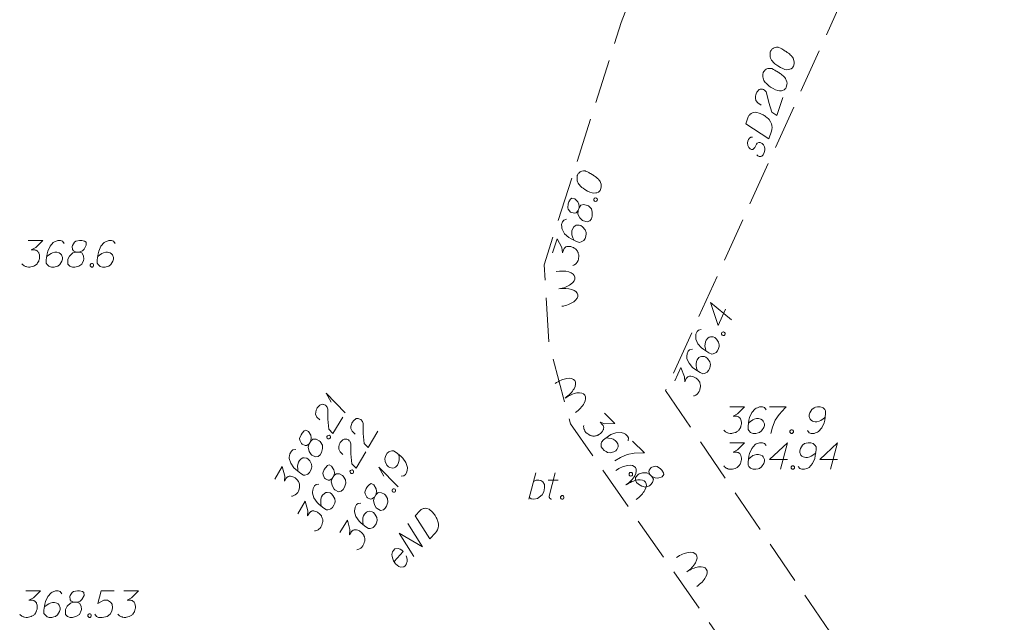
# Model space of a CAD drawing. Header units: metres. Extents: x 5555129 to 5556676, y 5635595 to 5636517.
# Tile 204 of 255: x 5556415 to 5556443, y 5636039 to 5636056. Entities that reach past the tile are written whole.
import ezdxf

# ---------------------------------------------------------------- set-up
doc = ezdxf.new("R2010")
doc.units = ezdxf.units.M
doc.header["$MEASUREMENT"] = 0
doc.linetypes.add('L_0_05', pattern=[1.75, 1.25, -0.5])
doc.layers.add('#digitalizacja', color=7, linetype='Continuous', lineweight=18)
doc.layers.add('#skartowane', color=7, linetype='Continuous', lineweight=18)

# ---------------------------------------------------------------- blocks, each defined once
blk = doc.blocks.new('*U1815')
at = {"layer": '#skartowane', "color": 7, "linetype": 'ByBlock', "lineweight": 18}
blk.add_line((5555314.919, 5636284.219), (5555315.114, 5636284.969), dxfattribs=at)
at = {"layer": '#skartowane', "color": 7, "linetype": 'ByBlock', "lineweight": 18, "flags": 128}
blk.add_lwpolyline([(5555315.049, 5636284.721), (5555315.12, 5636284.756), (5555315.196, 5636284.762), (5555315.255, 5636284.75), (5555315.309, 5636284.715), (5555315.356, 5636284.638), (5555315.362, 5636284.538), (5555315.338, 5636284.431), (5555315.291, 5636284.343), (5555315.161, 5636284.236), (5555315.061, 5636284.219), (5555314.984, 5636284.23), (5555314.931, 5636284.266)], dxfattribs=at)
blk = doc.blocks.new('*U1816')
at = {"layer": '#skartowane', "color": 7, "linetype": 'ByBlock', "lineweight": 18}
for p, q in [((5555315.492, 5636284.301), (5555315.657, 5636284.969)), ((5555315.462, 5636284.762), (5555315.746, 5636284.762))]:
    blk.add_line(p, q, dxfattribs=at)
at = {"layer": '#skartowane', "color": 7, "linetype": 'ByBlock', "lineweight": 18, "flags": 128}
blk.add_lwpolyline([(5555315.556, 5636284.218), (5555315.549, 5636284.22), (5555315.541, 5636284.223), (5555315.534, 5636284.226), (5555315.527, 5636284.23), (5555315.52, 5636284.235), (5555315.514, 5636284.24), (5555315.509, 5636284.247), (5555315.504, 5636284.253), (5555315.5, 5636284.26), (5555315.497, 5636284.268), (5555315.494, 5636284.275), (5555315.493, 5636284.283), (5555315.492, 5636284.291), (5555315.492, 5636284.299), (5555315.493, 5636284.307)], dxfattribs=at)
blk = doc.blocks.new('*U1888')
at = {"layer": '#skartowane', "color": 7, "linetype": 'ByBlock', "lineweight": 18}
for q in [(5555309.722, 5636286.659), (5555309.323, 5636286.959)]:
    blk.add_line((5555309.181, 5636287.216), q, dxfattribs=at)
blk = doc.blocks.new('*U1889')
at = {"layer": '#skartowane', "color": 7, "linetype": 'ByBlock', "lineweight": 18}
for q in [(5555311.219, 5636284.568), (5555310.82, 5636284.868)]:
    blk.add_line((5555310.678, 5636285.125), q, dxfattribs=at)

msp = doc.modelspace()

# ---------------------------------------------------------------- linework, layer by layer
at = {"layer": '#digitalizacja', "color": 36, "linetype": 'Continuous', "lineweight": 18, "true_color": 0x7d3300, "flags": 128}
for points in [[(5556436.32, 5636055.192), (5556436.316, 5636055.181), (5556436.311, 5636055.145), (5556436.309, 5636055.121), (5556436.309, 5636055.102), (5556436.31, 5636055.07), (5556436.316, 5636055.031), (5556436.323, 5636054.998), (5556436.336, 5636054.962), (5556436.353, 5636054.938), (5556436.375, 5636054.912), (5556436.397, 5636054.885), (5556436.425, 5636054.857), (5556436.444, 5636054.838), (5556436.474, 5636054.816), (5556436.524, 5636054.78), (5556436.602, 5636054.735), (5556436.666, 5636054.701), (5556436.727, 5636054.68), (5556436.774, 5636054.671), (5556436.832, 5636054.676), (5556436.865, 5636054.684), (5556436.908, 5636054.7), (5556436.942, 5636054.726), (5556436.953, 5636054.741), (5556436.97, 5636054.773), (5556436.98, 5636054.801), (5556436.989, 5636054.847), (5556436.991, 5636054.89), (5556436.984, 5636054.924), (5556436.969, 5636054.973), (5556436.958, 5636054.995), (5556436.943, 5636055.025), (5556436.927, 5636055.049), (5556436.913, 5636055.066), (5556436.889, 5636055.087), (5556436.88, 5636055.096), (5556436.856, 5636055.117), (5556436.826, 5636055.139), (5556436.796, 5636055.162), (5556436.776, 5636055.175), (5556436.761, 5636055.186), (5556436.74, 5636055.199), (5556436.694, 5636055.228), (5556436.668, 5636055.243), (5556436.642, 5636055.258), (5556436.604, 5636055.277), (5556436.556, 5636055.299), (5556436.539, 5636055.305), (5556436.515, 5636055.307), (5556436.491, 5636055.309), (5556436.451, 5636055.303), (5556436.423, 5636055.294), (5556436.401, 5636055.283), (5556436.377, 5636055.266), (5556436.358, 5636055.248), (5556436.346, 5636055.233), (5556436.335, 5636055.218), (5556436.32, 5636055.192)], [(5556436.118, 5636054.593), (5556436.114, 5636054.582), (5556436.108, 5636054.547), (5556436.106, 5636054.522), (5556436.106, 5636054.504), (5556436.108, 5636054.472), (5556436.114, 5636054.433), (5556436.121, 5636054.399), (5556436.134, 5636054.364), (5556436.151, 5636054.339), (5556436.173, 5636054.313), (5556436.195, 5636054.287), (5556436.223, 5636054.259), (5556436.242, 5636054.24), (5556436.271, 5636054.217), (5556436.322, 5636054.182), (5556436.4, 5636054.136), (5556436.463, 5636054.103), (5556436.525, 5636054.082), (5556436.572, 5636054.072), (5556436.629, 5636054.078), (5556436.663, 5636054.085), (5556436.706, 5636054.102), (5556436.74, 5636054.128), (5556436.751, 5636054.143), (5556436.768, 5636054.174), (5556436.777, 5636054.202), (5556436.787, 5636054.249), (5556436.789, 5636054.292), (5556436.782, 5636054.325), (5556436.767, 5636054.374), (5556436.756, 5636054.397), (5556436.741, 5636054.426), (5556436.724, 5636054.451), (5556436.711, 5636054.468), (5556436.687, 5636054.488), (5556436.678, 5636054.498), (5556436.654, 5636054.518), (5556436.624, 5636054.541), (5556436.594, 5636054.563), (5556436.574, 5636054.577), (5556436.559, 5636054.588), (5556436.538, 5636054.601), (5556436.492, 5636054.629), (5556436.466, 5636054.644), (5556436.439, 5636054.659), (5556436.402, 5636054.678), (5556436.354, 5636054.701), (5556436.337, 5636054.706), (5556436.313, 5636054.708), (5556436.288, 5636054.71), (5556436.249, 5636054.705), (5556436.221, 5636054.696), (5556436.199, 5636054.684), (5556436.174, 5636054.668), (5556436.156, 5636054.649), (5556436.144, 5636054.634), (5556436.133, 5636054.619), (5556436.118, 5636054.593)], [(5556436.056, 5636053.673), (5556435.96, 5636053.737), (5556435.908, 5636053.804), (5556435.897, 5636053.864), (5556435.897, 5636053.92), (5556435.904, 5636053.961), (5556435.914, 5636053.989), (5556435.937, 5636054.038), (5556435.959, 5636054.067), (5556435.97, 5636054.082), (5556435.998, 5636054.11), (5556436.026, 5636054.119), (5556436.053, 5636054.123), (5556436.071, 5636054.123), (5556436.096, 5636054.121), (5556436.124, 5636054.111), (5556436.15, 5636054.096), (5556436.165, 5636054.085), (5556436.183, 5636054.066), (5556436.2, 5636054.042), (5556436.211, 5636054.02), (5556436.273, 5636053.743), (5556436.362, 5636053.47), (5556436.5, 5636053.38), (5556436.672, 5636053.889)], [(5556435.628, 5636053.144), (5556435.693, 5636053.335), (5556435.712, 5636053.372), (5556435.723, 5636053.387), (5556435.743, 5636053.411), (5556435.76, 5636053.424), (5556435.777, 5636053.437), (5556435.815, 5636053.455), (5556435.843, 5636053.465), (5556435.908, 5636053.474), (5556436.031, 5636053.432), (5556436.085, 5636053.408), (5556436.111, 5636053.393), (5556436.137, 5636053.378), (5556436.163, 5636053.363), (5556436.188, 5636053.342), (5556436.217, 5636053.319), (5556436.26, 5636053.28), (5556436.279, 5636053.261), (5556436.325, 5636053.196), (5556436.346, 5636053.145), (5556436.358, 5636053.091), (5556436.364, 5636053.033), (5556436.36, 5636052.985), (5556436.348, 5636052.932), (5556436.275, 5636052.714), (5556435.628, 5636053.144)], [(5556435.812, 5636052.765), (5556435.767, 5636052.761), (5556435.726, 5636052.731), (5556435.703, 5636052.702), (5556435.681, 5636052.653), (5556435.671, 5636052.606), (5556435.682, 5636052.528), (5556435.712, 5636052.468), (5556435.745, 5636052.438), (5556435.788, 5636052.417), (5556435.82, 5636052.419), (5556435.844, 5636052.436), (5556435.853, 5636052.445), (5556435.876, 5636052.475), (5556435.895, 5636052.512), (5556435.925, 5636052.564), (5556435.948, 5636052.594), (5556435.991, 5636052.611), (5556436.033, 5636052.609), (5556436.082, 5636052.586), (5556436.119, 5636052.549), (5556436.154, 5636052.487), (5556436.163, 5636052.44), (5556436.16, 5636052.392), (5556436.146, 5636052.334), (5556436.118, 5636052.268), (5556436.08, 5636052.231), (5556436.045, 5636052.218), (5556436.002, 5636052.22), (5556435.963, 5636052.234), (5556435.935, 5636052.262)], [(5556435.172, 5636045.138), (5556435.586, 5636045.138), (5556435.391, 5636044.937), (5556435.261, 5636044.872), (5556435.367, 5636044.872), (5556435.391, 5636044.866), (5556435.403, 5636044.86), (5556435.414, 5636044.854), (5556435.426, 5636044.848), (5556435.45, 5636044.831), (5556435.462, 5636044.813), (5556435.474, 5636044.795), (5556435.479, 5636044.778), (5556435.491, 5636044.736), (5556435.497, 5636044.701), (5556435.497, 5636044.683), (5556435.497, 5636044.659), (5556435.491, 5636044.624), (5556435.485, 5636044.6), (5556435.479, 5636044.577), (5556435.474, 5636044.559), (5556435.468, 5636044.547), (5556435.462, 5636044.535), (5556435.456, 5636044.524), (5556435.444, 5636044.506), (5556435.426, 5636044.482), (5556435.409, 5636044.465), (5556435.397, 5636044.453), (5556435.379, 5636044.441), (5556435.361, 5636044.429), (5556435.338, 5636044.417), (5556435.326, 5636044.411), (5556435.285, 5636044.4), (5556435.249, 5636044.394), (5556435.225, 5636044.388), (5556435.184, 5636044.388), (5556435.137, 5636044.394), (5556435.119, 5636044.4), (5556435.102, 5636044.406), (5556435.084, 5636044.411), (5556435.066, 5636044.423), (5556435.048, 5636044.435), (5556435.019, 5636044.459), (5556435.001, 5636044.482)], [(5556436.194, 5636045.055), (5556436.147, 5636045.12), (5556436.094, 5636045.138), (5556436.011, 5636045.138), (5556435.952, 5636045.114), (5556435.916, 5636045.102), (5556435.887, 5636045.085), (5556435.792, 5636044.978), (5556435.727, 5636044.837), (5556435.71, 5636044.76), (5556435.686, 5636044.589), (5556435.686, 5636044.5), (5556435.71, 5636044.465), (5556435.757, 5636044.417), (5556435.775, 5636044.406), (5556435.834, 5636044.388), (5556435.91, 5636044.388), (5556435.97, 5636044.4), (5556436.011, 5636044.411), (5556436.07, 5636044.459), (5556436.129, 5636044.553), (5556436.147, 5636044.612), (5556436.147, 5636044.659), (5556436.117, 5636044.736), (5556436.094, 5636044.766), (5556436.052, 5636044.789), (5556435.981, 5636044.807), (5556435.928, 5636044.807), (5556435.863, 5636044.789), (5556435.822, 5636044.772), (5556435.751, 5636044.724), (5556435.716, 5636044.695), (5556435.698, 5636044.677)], [(5556436.294, 5636045.138), (5556436.767, 5636045.138), (5556436.737, 5636045.108), (5556436.566, 5636044.925), (5556436.448, 5636044.76), (5556436.377, 5636044.565), (5556436.33, 5636044.388)], [(5556437.369, 5636044.47), (5556437.416, 5636044.406), (5556437.469, 5636044.388), (5556437.552, 5636044.388), (5556437.611, 5636044.411), (5556437.647, 5636044.423), (5556437.676, 5636044.441), (5556437.77, 5636044.547), (5556437.835, 5636044.689), (5556437.853, 5636044.766), (5556437.877, 5636044.937), (5556437.877, 5636045.026), (5556437.853, 5636045.061), (5556437.806, 5636045.108), (5556437.788, 5636045.12), (5556437.729, 5636045.138), (5556437.652, 5636045.138), (5556437.593, 5636045.126), (5556437.552, 5636045.114), (5556437.493, 5636045.067), (5556437.434, 5636044.972), (5556437.416, 5636044.913), (5556437.416, 5636044.866), (5556437.446, 5636044.789), (5556437.469, 5636044.76), (5556437.511, 5636044.736), (5556437.582, 5636044.718), (5556437.635, 5636044.718), (5556437.7, 5636044.736), (5556437.741, 5636044.754), (5556437.812, 5636044.801), (5556437.847, 5636044.831), (5556437.865, 5636044.848)], [(5556436.902, 5636044.488), (5556436.932, 5636044.488), (5556436.95, 5636044.476), (5556436.967, 5636044.453), (5556436.967, 5636044.423), (5556436.95, 5636044.4), (5556436.932, 5636044.388), (5556436.902, 5636044.388), (5556436.885, 5636044.4), (5556436.867, 5636044.423), (5556436.867, 5636044.453), (5556436.885, 5636044.476), (5556436.902, 5636044.488)], [(5556435.172, 5636044.124), (5556435.586, 5636044.124), (5556435.391, 5636043.923), (5556435.261, 5636043.858), (5556435.367, 5636043.858), (5556435.391, 5636043.852), (5556435.403, 5636043.846), (5556435.414, 5636043.84), (5556435.426, 5636043.834), (5556435.45, 5636043.817), (5556435.462, 5636043.799), (5556435.474, 5636043.781), (5556435.479, 5636043.763), (5556435.491, 5636043.722), (5556435.497, 5636043.687), (5556435.497, 5636043.669), (5556435.497, 5636043.645), (5556435.491, 5636043.61), (5556435.485, 5636043.586), (5556435.479, 5636043.563), (5556435.474, 5636043.545), (5556435.468, 5636043.533), (5556435.462, 5636043.521), (5556435.456, 5636043.509), (5556435.444, 5636043.492), (5556435.426, 5636043.468), (5556435.409, 5636043.45), (5556435.397, 5636043.439), (5556435.379, 5636043.427), (5556435.361, 5636043.415), (5556435.338, 5636043.403), (5556435.326, 5636043.397), (5556435.285, 5636043.385), (5556435.249, 5636043.38), (5556435.225, 5636043.374), (5556435.184, 5636043.374), (5556435.137, 5636043.38), (5556435.119, 5636043.385), (5556435.102, 5636043.391), (5556435.084, 5636043.397), (5556435.066, 5636043.409), (5556435.048, 5636043.421), (5556435.019, 5636043.444), (5556435.001, 5636043.468)], [(5556436.194, 5636044.041), (5556436.147, 5636044.106), (5556436.094, 5636044.124), (5556436.011, 5636044.124), (5556435.952, 5636044.1), (5556435.916, 5636044.088), (5556435.887, 5636044.07), (5556435.792, 5636043.964), (5556435.727, 5636043.822), (5556435.71, 5636043.746), (5556435.686, 5636043.574), (5556435.686, 5636043.486), (5556435.71, 5636043.45), (5556435.757, 5636043.403), (5556435.775, 5636043.391), (5556435.834, 5636043.374), (5556435.91, 5636043.374), (5556435.97, 5636043.385), (5556436.011, 5636043.397), (5556436.07, 5636043.444), (5556436.129, 5636043.539), (5556436.147, 5636043.598), (5556436.147, 5636043.645), (5556436.117, 5636043.722), (5556436.094, 5636043.752), (5556436.052, 5636043.775), (5556435.981, 5636043.793), (5556435.928, 5636043.793), (5556435.863, 5636043.775), (5556435.822, 5636043.758), (5556435.751, 5636043.71), (5556435.716, 5636043.681), (5556435.698, 5636043.663)], [(5556436.802, 5636043.651), (5556436.294, 5636043.651), (5556436.802, 5636044.124), (5556436.601, 5636043.374)], [(5556437.103, 5636043.456), (5556437.15, 5636043.391), (5556437.204, 5636043.374), (5556437.286, 5636043.374), (5556437.345, 5636043.397), (5556437.381, 5636043.409), (5556437.41, 5636043.427), (5556437.505, 5636043.533), (5556437.57, 5636043.675), (5556437.587, 5636043.752), (5556437.611, 5636043.923), (5556437.611, 5636044.011), (5556437.587, 5636044.047), (5556437.54, 5636044.094), (5556437.523, 5636044.106), (5556437.463, 5636044.124), (5556437.387, 5636044.124), (5556437.328, 5636044.112), (5556437.286, 5636044.1), (5556437.227, 5636044.053), (5556437.168, 5636043.958), (5556437.15, 5636043.899), (5556437.15, 5636043.852), (5556437.18, 5636043.775), (5556437.204, 5636043.746), (5556437.245, 5636043.722), (5556437.316, 5636043.704), (5556437.369, 5636043.704), (5556437.434, 5636043.722), (5556437.475, 5636043.74), (5556437.546, 5636043.787), (5556437.582, 5636043.817), (5556437.599, 5636043.834)], [(5556438.219, 5636043.651), (5556437.711, 5636043.651), (5556438.219, 5636044.124), (5556438.018, 5636043.374)], [(5556436.938, 5636043.474), (5556436.967, 5636043.474), (5556436.985, 5636043.462), (5556437.003, 5636043.439), (5556437.003, 5636043.409), (5556436.985, 5636043.385), (5556436.967, 5636043.374), (5556436.938, 5636043.374), (5556436.92, 5636043.385), (5556436.902, 5636043.409), (5556436.902, 5636043.439), (5556436.92, 5636043.462), (5556436.938, 5636043.474)]]:
    msp.add_lwpolyline(points, dxfattribs=at)
at = {"layer": '#digitalizacja', "color": 1, "linetype": 'Continuous', "lineweight": 18, "flags": 128}
for points in [[(5556426.276, 5636042.061), (5556426.412, 5636042.209), (5556426.444, 5636042.235), (5556426.46, 5636042.244), (5556426.489, 5636042.258), (5556426.51, 5636042.263), (5556426.53, 5636042.268), (5556426.572, 5636042.27), (5556426.602, 5636042.267), (5556426.665, 5636042.248), (5556426.76, 5636042.16), (5556426.8, 5636042.116), (5556426.818, 5636042.092), (5556426.835, 5636042.067), (5556426.853, 5636042.043), (5556426.867, 5636042.014), (5556426.885, 5636041.981), (5556426.908, 5636041.928), (5556426.917, 5636041.903), (5556426.933, 5636041.825), (5556426.931, 5636041.77), (5556426.92, 5636041.716), (5556426.902, 5636041.66), (5556426.878, 5636041.618), (5556426.847, 5636041.575), (5556426.691, 5636041.405), (5556426.276, 5636042.061)], [(5556426.234, 5636040.911), (5556425.819, 5636041.567), (5556426.482, 5636041.18), (5556426.067, 5636041.836)], [(5556425.676, 5636040.767), (5556425.932, 5636041.045), (5556425.893, 5636041.089), (5556425.846, 5636041.116), (5556425.79, 5636041.135), (5556425.703, 5636041.119), (5556425.659, 5636041.08), (5556425.636, 5636041.037), (5556425.618, 5636040.965), (5556425.62, 5636040.907), (5556425.644, 5636040.837), (5556425.662, 5636040.787), (5556425.72, 5636040.702), (5556425.768, 5636040.658), (5556425.811, 5636040.626), (5556425.858, 5636040.607), (5556425.953, 5636040.615), (5556425.99, 5636040.646), (5556426.017, 5636040.685), (5556426.022, 5636040.689), (5556426.048, 5636040.769), (5556426.045, 5636040.828), (5556426.035, 5636040.861), (5556426.035, 5636040.869), (5556426.016, 5636040.927)]]:
    msp.add_lwpolyline(points, dxfattribs=at)
at = {"layer": '#skartowane', "color": 7, "linetype": 'L_0_05', "lineweight": 18, "flags": 128}
msp.add_lwpolyline([(5556433.352, 5636045.597), (5556440.882, 5636034.547), (5556442.932, 5636028.777), (5556437.822, 5636034.407), (5556430.662, 5636044.657), (5556430.052, 5636046.937), (5556429.922, 5636049.157), (5556432.102, 5636056.007), (5556437.092, 5636069.267), (5556440.392, 5636068.097), (5556438.272, 5636056.477), (5556433.352, 5636045.597)], close=True, dxfattribs=at)
at = {"layer": '#skartowane', "color": 7, "linetype": 'Continuous', "lineweight": 18, "flags": 128}
for points in [[(5556430.86, 5636051.693), (5556430.857, 5636051.682), (5556430.852, 5636051.646), (5556430.85, 5636051.622), (5556430.851, 5636051.603), (5556430.853, 5636051.571), (5556430.859, 5636051.532), (5556430.867, 5636051.499), (5556430.88, 5636051.463), (5556430.898, 5636051.439), (5556430.92, 5636051.414), (5556430.943, 5636051.388), (5556430.972, 5636051.36), (5556430.99, 5636051.342), (5556431.021, 5636051.32), (5556431.072, 5636051.285), (5556431.151, 5636051.241), (5556431.214, 5636051.208), (5556431.276, 5636051.189), (5556431.323, 5636051.18), (5556431.381, 5636051.186), (5556431.415, 5636051.194), (5556431.457, 5636051.212), (5556431.49, 5636051.238), (5556431.501, 5636051.253), (5556431.518, 5636051.285), (5556431.527, 5636051.314), (5556431.535, 5636051.36), (5556431.537, 5636051.403), (5556431.529, 5636051.437), (5556431.513, 5636051.485), (5556431.502, 5636051.507), (5556431.486, 5636051.537), (5556431.469, 5636051.561), (5556431.456, 5636051.578), (5556431.431, 5636051.598), (5556431.422, 5636051.607), (5556431.397, 5636051.627), (5556431.367, 5636051.649), (5556431.337, 5636051.671), (5556431.316, 5636051.684), (5556431.301, 5636051.695), (5556431.281, 5636051.708), (5556431.233, 5636051.735), (5556431.207, 5636051.75), (5556431.181, 5636051.764), (5556431.143, 5636051.783), (5556431.094, 5636051.804), (5556431.077, 5636051.81), (5556431.053, 5636051.811), (5556431.029, 5636051.813), (5556430.99, 5636051.807), (5556430.962, 5636051.797), (5556430.94, 5636051.786), (5556430.916, 5636051.768), (5556430.897, 5636051.749), (5556430.886, 5636051.734), (5556430.875, 5636051.719), (5556430.86, 5636051.693)], [(5556430.882, 5636050.688), (5556430.907, 5636050.767), (5556430.908, 5636050.792), (5556430.902, 5636050.868), (5556430.873, 5636050.933), (5556430.784, 5636051.023), (5556430.703, 5636051.043), (5556430.663, 5636051.012), (5556430.621, 5636050.939), (5556430.603, 5636050.883), (5556430.586, 5636050.77), (5556430.603, 5636050.728), (5556430.669, 5636050.644), (5556430.696, 5636050.63), (5556430.784, 5636050.614), (5556430.825, 5636050.626), (5556430.882, 5636050.688), (5556430.876, 5636050.591), (5556430.933, 5636050.48), (5556431.003, 5636050.408), (5556431.029, 5636050.394), (5556431.138, 5636050.365), (5556431.211, 5636050.398), (5556431.255, 5636050.458), (5556431.276, 5636050.526), (5556431.282, 5636050.642), (5556431.256, 5636050.737), (5556431.171, 5636050.819), (5556431.139, 5636050.836), (5556431.047, 5636050.859), (5556430.954, 5636050.839), (5556430.907, 5636050.767)], [(5556431.322, 5636051.001), (5556431.331, 5636051.029), (5556431.347, 5636051.042), (5556431.375, 5636051.052), (5556431.404, 5636051.043), (5556431.421, 5636051.019), (5556431.427, 5636050.998), (5556431.418, 5636050.97), (5556431.401, 5636050.957), (5556431.373, 5636050.947), (5556431.345, 5636050.956), (5556431.328, 5636050.98), (5556431.322, 5636051.001)], [(5556430.549, 5636050.441), (5556430.473, 5636050.416), (5556430.44, 5636050.371), (5556430.415, 5636050.292), (5556430.419, 5636050.228), (5556430.42, 5636050.191), (5556430.428, 5636050.158), (5556430.5, 5636050.035), (5556430.616, 5636049.93), (5556430.683, 5636049.89), (5556430.839, 5636049.816), (5556430.924, 5636049.789), (5556430.965, 5636049.801), (5556431.024, 5636049.831), (5556431.041, 5636049.845), (5556431.076, 5636049.896), (5556431.099, 5636049.969), (5556431.105, 5636050.029), (5556431.107, 5636050.072), (5556431.08, 5636050.142), (5556431.008, 5636050.227), (5556430.957, 5636050.262), (5556430.912, 5636050.276), (5556430.829, 5636050.271), (5556430.794, 5636050.258), (5556430.759, 5636050.226), (5556430.721, 5636050.163), (5556430.705, 5636050.113), (5556430.702, 5636050.045), (5556430.706, 5636050.001), (5556430.73, 5636049.919), (5556430.747, 5636049.876), (5556430.759, 5636049.854)], [(5556415.329, 5636049.84), (5556415.742, 5636049.84), (5556415.547, 5636049.64), (5556415.417, 5636049.575), (5556415.524, 5636049.575), (5556415.547, 5636049.569), (5556415.559, 5636049.563), (5556415.571, 5636049.557), (5556415.583, 5636049.551), (5556415.606, 5636049.533), (5556415.618, 5636049.516), (5556415.63, 5636049.498), (5556415.636, 5636049.48), (5556415.648, 5636049.439), (5556415.653, 5636049.403), (5556415.653, 5636049.386), (5556415.653, 5636049.362), (5556415.648, 5636049.327), (5556415.642, 5636049.303), (5556415.636, 5636049.279), (5556415.63, 5636049.262), (5556415.624, 5636049.25), (5556415.618, 5636049.238), (5556415.612, 5636049.226), (5556415.6, 5636049.208), (5556415.583, 5636049.185), (5556415.565, 5636049.167), (5556415.553, 5636049.155), (5556415.535, 5636049.144), (5556415.518, 5636049.132), (5556415.494, 5636049.12), (5556415.482, 5636049.114), (5556415.441, 5636049.102), (5556415.405, 5636049.096), (5556415.382, 5636049.09), (5556415.341, 5636049.09), (5556415.293, 5636049.096), (5556415.276, 5636049.102), (5556415.258, 5636049.108), (5556415.24, 5636049.114), (5556415.222, 5636049.126), (5556415.205, 5636049.138), (5556415.175, 5636049.161), (5556415.157, 5636049.185)], [(5556416.35, 5636049.758), (5556416.303, 5636049.823), (5556416.25, 5636049.84), (5556416.167, 5636049.84), (5556416.108, 5636049.817), (5556416.073, 5636049.805), (5556416.043, 5636049.787), (5556415.949, 5636049.681), (5556415.884, 5636049.539), (5556415.866, 5636049.462), (5556415.842, 5636049.291), (5556415.842, 5636049.203), (5556415.866, 5636049.167), (5556415.913, 5636049.12), (5556415.931, 5636049.108), (5556415.99, 5636049.09), (5556416.067, 5636049.09), (5556416.126, 5636049.102), (5556416.167, 5636049.114), (5556416.226, 5636049.161), (5556416.285, 5636049.256), (5556416.303, 5636049.315), (5556416.303, 5636049.362), (5556416.274, 5636049.439), (5556416.25, 5636049.468), (5556416.209, 5636049.492), (5556416.138, 5636049.51), (5556416.085, 5636049.51), (5556416.02, 5636049.492), (5556415.978, 5636049.474), (5556415.907, 5636049.427), (5556415.872, 5636049.397), (5556415.854, 5636049.38)], [(5556416.687, 5636049.516), (5556416.77, 5636049.516), (5556416.793, 5636049.522), (5556416.864, 5636049.551), (5556416.917, 5636049.598), (5556416.976, 5636049.71), (5556416.97, 5636049.793), (5556416.929, 5636049.823), (5556416.846, 5636049.84), (5556416.787, 5636049.84), (5556416.675, 5636049.823), (5556416.64, 5636049.793), (5556416.581, 5636049.705), (5556416.575, 5636049.675), (5556416.587, 5636049.586), (5556416.61, 5636049.551), (5556416.687, 5636049.516), (5556416.592, 5636049.492), (5556416.504, 5636049.403), (5556416.457, 5636049.315), (5556416.451, 5636049.285), (5556416.457, 5636049.173), (5556416.51, 5636049.114), (5556416.581, 5636049.09), (5556416.651, 5636049.09), (5556416.764, 5636049.12), (5556416.846, 5636049.173), (5556416.899, 5636049.279), (5556416.905, 5636049.315), (5556416.899, 5636049.409), (5556416.852, 5636049.492), (5556416.77, 5636049.516)], [(5556417.791, 5636049.758), (5556417.744, 5636049.823), (5556417.691, 5636049.84), (5556417.608, 5636049.84), (5556417.549, 5636049.817), (5556417.514, 5636049.805), (5556417.484, 5636049.787), (5556417.39, 5636049.681), (5556417.325, 5636049.539), (5556417.307, 5636049.462), (5556417.283, 5636049.291), (5556417.283, 5636049.203), (5556417.307, 5636049.167), (5556417.354, 5636049.12), (5556417.372, 5636049.108), (5556417.431, 5636049.09), (5556417.508, 5636049.09), (5556417.567, 5636049.102), (5556417.608, 5636049.114), (5556417.667, 5636049.161), (5556417.726, 5636049.256), (5556417.744, 5636049.315), (5556417.744, 5636049.362), (5556417.714, 5636049.439), (5556417.691, 5636049.468), (5556417.649, 5636049.492), (5556417.578, 5636049.51), (5556417.525, 5636049.51), (5556417.46, 5636049.492), (5556417.419, 5636049.474), (5556417.348, 5636049.427), (5556417.313, 5636049.397), (5556417.295, 5636049.38)], [(5556430.16, 5636049.493), (5556430.286, 5636049.887), (5556430.418, 5636049.64), (5556430.44, 5636049.497), (5556430.473, 5636049.598), (5556430.485, 5636049.619), (5556430.495, 5636049.628), (5556430.504, 5636049.638), (5556430.513, 5636049.647), (5556430.537, 5636049.664), (5556430.558, 5636049.67), (5556430.578, 5636049.676), (5556430.597, 5636049.676), (5556430.64, 5636049.675), (5556430.675, 5636049.67), (5556430.692, 5636049.664), (5556430.715, 5636049.657), (5556430.747, 5636049.641), (5556430.767, 5636049.628), (5556430.788, 5636049.615), (5556430.803, 5636049.604), (5556430.813, 5636049.595), (5556430.822, 5636049.586), (5556430.831, 5636049.577), (5556430.845, 5636049.56), (5556430.862, 5636049.536), (5556430.873, 5636049.514), (5556430.881, 5636049.499), (5556430.887, 5636049.478), (5556430.893, 5636049.458), (5556430.897, 5636049.432), (5556430.899, 5636049.419), (5556430.898, 5636049.376), (5556430.893, 5636049.34), (5556430.891, 5636049.316), (5556430.879, 5636049.277), (5556430.859, 5636049.233), (5556430.848, 5636049.218), (5556430.837, 5636049.203), (5556430.826, 5636049.188), (5556430.809, 5636049.175), (5556430.792, 5636049.161), (5556430.761, 5636049.141), (5556430.733, 5636049.131)], [(5556417.118, 5636049.191), (5556417.147, 5636049.191), (5556417.165, 5636049.179), (5556417.183, 5636049.155), (5556417.183, 5636049.126), (5556417.165, 5636049.102), (5556417.147, 5636049.09), (5556417.118, 5636049.09), (5556417.1, 5636049.102), (5556417.082, 5636049.126), (5556417.082, 5636049.155), (5556417.1, 5636049.179), (5556417.118, 5636049.191)], [(5556435.051, 5636047.898), (5556434.842, 5636047.436), (5556434.621, 5636048.093), (5556435.221, 5636047.601)], [(5556434.363, 5636047.322), (5556434.284, 5636047.306), (5556434.246, 5636047.265), (5556434.212, 5636047.189), (5556434.209, 5636047.126), (5556434.205, 5636047.089), (5556434.209, 5636047.054), (5556434.267, 5636046.924), (5556434.37, 5636046.807), (5556434.432, 5636046.759), (5556434.579, 5636046.667), (5556434.659, 5636046.63), (5556434.701, 5636046.637), (5556434.764, 5636046.661), (5556434.782, 5636046.672), (5556434.822, 5636046.719), (5556434.854, 5636046.789), (5556434.868, 5636046.847), (5556434.874, 5636046.89), (5556434.855, 5636046.963), (5556434.793, 5636047.056), (5556434.747, 5636047.096), (5556434.704, 5636047.116), (5556434.622, 5636047.121), (5556434.585, 5636047.111), (5556434.547, 5636047.083), (5556434.501, 5636047.026), (5556434.479, 5636046.978), (5556434.469, 5636046.911), (5556434.468, 5636046.866), (5556434.482, 5636046.782), (5556434.494, 5636046.738), (5556434.503, 5636046.714)], [(5556434.935, 5636047.212), (5556434.947, 5636047.239), (5556434.965, 5636047.25), (5556434.994, 5636047.257), (5556435.021, 5636047.244), (5556435.035, 5636047.219), (5556435.039, 5636047.198), (5556435.027, 5636047.171), (5556435.009, 5636047.159), (5556434.98, 5636047.153), (5556434.953, 5636047.165), (5556434.939, 5636047.191), (5556434.935, 5636047.212)], [(5556434.112, 5636046.768), (5556434.034, 5636046.751), (5556433.996, 5636046.71), (5556433.961, 5636046.635), (5556433.959, 5636046.571), (5556433.955, 5636046.534), (5556433.959, 5636046.5), (5556434.017, 5636046.37), (5556434.119, 5636046.253), (5556434.182, 5636046.205), (5556434.328, 5636046.113), (5556434.409, 5636046.076), (5556434.451, 5636046.083), (5556434.513, 5636046.107), (5556434.531, 5636046.118), (5556434.572, 5636046.165), (5556434.603, 5636046.234), (5556434.617, 5636046.293), (5556434.623, 5636046.336), (5556434.605, 5636046.409), (5556434.543, 5636046.502), (5556434.496, 5636046.542), (5556434.453, 5636046.562), (5556434.371, 5636046.566), (5556434.335, 5636046.557), (5556434.296, 5636046.529), (5556434.251, 5636046.472), (5556434.229, 5636046.423), (5556434.218, 5636046.357), (5556434.217, 5636046.312), (5556434.231, 5636046.228), (5556434.243, 5636046.183), (5556434.252, 5636046.16)], [(5556433.616, 5636045.871), (5556433.786, 5636046.248), (5556433.889, 5636045.987), (5556433.895, 5636045.842), (5556433.938, 5636045.939), (5556433.953, 5636045.958), (5556433.964, 5636045.966), (5556433.974, 5636045.975), (5556433.984, 5636045.983), (5556434.01, 5636045.997), (5556434.031, 5636046.001), (5556434.052, 5636046.004), (5556434.071, 5636046.002), (5556434.113, 5636045.996), (5556434.148, 5636045.987), (5556434.164, 5636045.98), (5556434.186, 5636045.97), (5556434.215, 5636045.95), (5556434.235, 5636045.935), (5556434.254, 5636045.92), (5556434.267, 5636045.907), (5556434.276, 5636045.897), (5556434.284, 5636045.886), (5556434.292, 5636045.876), (5556434.304, 5636045.858), (5556434.318, 5636045.832), (5556434.327, 5636045.809), (5556434.333, 5636045.793), (5556434.336, 5636045.772), (5556434.339, 5636045.751), (5556434.341, 5636045.725), (5556434.341, 5636045.712), (5556434.335, 5636045.669), (5556434.326, 5636045.634), (5556434.321, 5636045.61), (5556434.304, 5636045.573), (5556434.279, 5636045.532), (5556434.267, 5636045.518), (5556434.254, 5636045.505), (5556434.241, 5636045.491), (5556434.223, 5636045.48), (5556434.205, 5636045.468), (5556434.171, 5636045.451), (5556434.143, 5636045.445)], [(5556423.577, 5636044.768), (5556423.496, 5636044.851), (5556423.459, 5636044.928), (5556423.461, 5636044.989), (5556423.473, 5636045.044), (5556423.489, 5636045.082), (5556423.504, 5636045.107), (5556423.536, 5636045.15), (5556423.565, 5636045.174), (5556423.579, 5636045.187), (5556423.612, 5636045.208), (5556423.642, 5636045.211), (5556423.668, 5636045.209), (5556423.686, 5636045.205), (5556423.709, 5636045.198), (5556423.735, 5636045.183), (5556423.757, 5636045.163), (5556423.769, 5636045.149), (5556423.783, 5636045.126), (5556423.795, 5636045.099), (5556423.801, 5636045.075), (5556423.804, 5636044.791), (5556423.833, 5636044.506), (5556423.948, 5636044.388), (5556424.224, 5636044.85)], [(5556424.575, 5636044.365), (5556424.494, 5636044.448), (5556424.457, 5636044.524), (5556424.459, 5636044.585), (5556424.471, 5636044.64), (5556424.487, 5636044.678), (5556424.502, 5636044.704), (5556424.534, 5636044.746), (5556424.563, 5636044.771), (5556424.577, 5636044.783), (5556424.61, 5636044.804), (5556424.64, 5636044.807), (5556424.666, 5636044.805), (5556424.684, 5636044.801), (5556424.707, 5636044.794), (5556424.733, 5636044.779), (5556424.755, 5636044.759), (5556424.767, 5636044.745), (5556424.782, 5636044.723), (5556424.793, 5636044.695), (5556424.799, 5636044.671), (5556424.802, 5636044.387), (5556424.831, 5636044.102), (5556424.946, 5636043.985), (5556425.222, 5636044.446)], [(5556431.623, 5636044.956), (5556431.917, 5636044.666), (5556431.638, 5636044.66), (5556431.5, 5636044.705), (5556431.575, 5636044.63), (5556431.588, 5636044.61), (5556431.592, 5636044.597), (5556431.596, 5636044.585), (5556431.6, 5636044.572), (5556431.605, 5636044.543), (5556431.601, 5636044.522), (5556431.597, 5636044.501), (5556431.588, 5636044.484), (5556431.568, 5636044.447), (5556431.547, 5636044.417), (5556431.535, 5636044.405), (5556431.518, 5636044.388), (5556431.489, 5636044.367), (5556431.468, 5636044.354), (5556431.447, 5636044.342), (5556431.431, 5636044.333), (5556431.418, 5636044.329), (5556431.406, 5636044.325), (5556431.393, 5636044.32), (5556431.372, 5636044.316), (5556431.343, 5636044.312), (5556431.318, 5636044.312), (5556431.301, 5636044.312), (5556431.28, 5636044.316), (5556431.259, 5636044.32), (5556431.234, 5636044.328), (5556431.222, 5636044.332), (5556431.184, 5636044.353), (5556431.155, 5636044.373), (5556431.134, 5636044.386), (5556431.104, 5636044.415), (5556431.075, 5636044.452), (5556431.067, 5636044.469), (5556431.058, 5636044.486), (5556431.05, 5636044.502), (5556431.045, 5636044.523), (5556431.041, 5636044.544), (5556431.037, 5636044.582), (5556431.041, 5636044.611)], [(5556423.278, 5636044.094), (5556423.32, 5636044.165), (5556423.327, 5636044.189), (5556423.338, 5636044.264), (5556423.325, 5636044.334), (5556423.258, 5636044.443), (5556423.184, 5636044.48), (5556423.138, 5636044.459), (5556423.08, 5636044.398), (5556423.05, 5636044.347), (5556423.008, 5636044.241), (5556423.015, 5636044.196), (5556423.061, 5636044.1), (5556423.083, 5636044.08), (5556423.165, 5636044.044), (5556423.208, 5636044.046), (5556423.278, 5636044.094), (5556423.249, 5636044.001), (5556423.28, 5636043.88), (5556423.332, 5636043.794), (5556423.354, 5636043.773), (5556423.454, 5636043.721), (5556423.532, 5636043.736), (5556423.588, 5636043.785), (5556423.625, 5636043.846), (5556423.657, 5636043.957), (5556423.653, 5636044.056), (5556423.589, 5636044.156), (5556423.562, 5636044.179), (5556423.478, 5636044.222), (5556423.383, 5636044.224), (5556423.32, 5636044.165)], [(5556432.292, 5636044.179), (5556432.304, 5636044.259), (5556432.278, 5636044.308), (5556432.22, 5636044.367), (5556432.161, 5636044.391), (5556432.128, 5636044.408), (5556432.094, 5636044.416), (5556431.952, 5636044.407), (5556431.806, 5636044.352), (5556431.74, 5636044.31), (5556431.602, 5636044.205), (5556431.54, 5636044.142), (5556431.532, 5636044.1), (5556431.532, 5636044.033), (5556431.537, 5636044.012), (5556431.566, 5636043.958), (5556431.621, 5636043.904), (5556431.671, 5636043.871), (5556431.709, 5636043.85), (5556431.784, 5636043.842), (5556431.892, 5636043.868), (5556431.947, 5636043.897), (5556431.98, 5636043.931), (5556432.013, 5636044.006), (5556432.017, 5636044.044), (5556432.004, 5636044.09), (5556431.966, 5636044.152), (5556431.928, 5636044.19), (5556431.87, 5636044.223), (5556431.828, 5636044.239), (5556431.744, 5636044.255), (5556431.698, 5636044.259), (5556431.673, 5636044.259)], [(5556423.777, 5636044.298), (5556423.792, 5636044.323), (5556423.812, 5636044.332), (5556423.841, 5636044.336), (5556423.866, 5636044.32), (5556423.878, 5636044.293), (5556423.879, 5636044.272), (5556423.864, 5636044.246), (5556423.844, 5636044.237), (5556423.815, 5636044.234), (5556423.79, 5636044.249), (5556423.778, 5636044.277), (5556423.777, 5636044.298)], [(5556424.23, 5636043.787), (5556424.149, 5636043.869), (5556424.112, 5636043.946), (5556424.114, 5636044.007), (5556424.126, 5636044.062), (5556424.142, 5636044.1), (5556424.157, 5636044.126), (5556424.189, 5636044.168), (5556424.218, 5636044.193), (5556424.232, 5636044.205), (5556424.265, 5636044.226), (5556424.295, 5636044.229), (5556424.321, 5636044.227), (5556424.339, 5636044.223), (5556424.363, 5636044.216), (5556424.388, 5636044.201), (5556424.41, 5636044.181), (5556424.422, 5636044.167), (5556424.437, 5636044.145), (5556424.448, 5636044.117), (5556424.454, 5636044.093), (5556424.457, 5636043.809), (5556424.486, 5636043.524), (5556424.601, 5636043.407), (5556424.877, 5636043.868)], [(5556432.421, 5636044.167), (5556432.757, 5636043.835), (5556432.715, 5636043.835), (5556432.465, 5636043.825), (5556432.264, 5636043.791), (5556432.077, 5636043.702), (5556431.919, 5636043.609)], [(5556422.897, 5636043.929), (5556422.817, 5636043.922), (5556422.775, 5636043.885), (5556422.732, 5636043.814), (5556422.722, 5636043.752), (5556422.714, 5636043.715), (5556422.714, 5636043.681), (5556422.757, 5636043.545), (5556422.846, 5636043.417), (5556422.903, 5636043.362), (5556423.038, 5636043.254), (5556423.114, 5636043.209), (5556423.156, 5636043.211), (5556423.221, 5636043.227), (5556423.24, 5636043.236), (5556423.286, 5636043.278), (5556423.325, 5636043.344), (5556423.345, 5636043.401), (5556423.356, 5636043.442), (5556423.346, 5636043.517), (5556423.295, 5636043.616), (5556423.253, 5636043.662), (5556423.213, 5636043.686), (5556423.132, 5636043.7), (5556423.094, 5636043.695), (5556423.053, 5636043.671), (5556423.001, 5636043.62), (5556422.974, 5636043.574), (5556422.956, 5636043.509), (5556422.95, 5636043.465), (5556422.954, 5636043.38), (5556422.961, 5636043.334), (5556422.968, 5636043.31)], [(5556425.874, 5636043.177), (5556425.954, 5636043.184), (5556425.996, 5636043.221), (5556426.039, 5636043.292), (5556426.049, 5636043.355), (5556426.057, 5636043.391), (5556426.056, 5636043.425), (5556426.014, 5636043.561), (5556425.925, 5636043.689), (5556425.868, 5636043.744), (5556425.733, 5636043.852), (5556425.657, 5636043.897), (5556425.615, 5636043.895), (5556425.55, 5636043.879), (5556425.531, 5636043.87), (5556425.485, 5636043.828), (5556425.446, 5636043.762), (5556425.426, 5636043.705), (5556425.415, 5636043.664), (5556425.425, 5636043.589), (5556425.476, 5636043.49), (5556425.518, 5636043.444), (5556425.558, 5636043.42), (5556425.639, 5636043.406), (5556425.677, 5636043.411), (5556425.718, 5636043.435), (5556425.77, 5636043.486), (5556425.797, 5636043.532), (5556425.815, 5636043.597), (5556425.821, 5636043.642), (5556425.817, 5636043.727), (5556425.81, 5636043.772), (5556425.803, 5636043.796)], [(5556422.303, 5636043.094), (5556422.515, 5636043.449), (5556422.587, 5636043.179), (5556422.576, 5636043.034), (5556422.631, 5636043.126), (5556422.648, 5636043.143), (5556422.659, 5636043.15), (5556422.67, 5636043.157), (5556422.681, 5636043.164), (5556422.709, 5636043.175), (5556422.73, 5636043.176), (5556422.751, 5636043.177), (5556422.769, 5636043.173), (5556422.811, 5636043.162), (5556422.844, 5636043.149), (5556422.86, 5636043.14), (5556422.88, 5636043.128), (5556422.907, 5636043.105), (5556422.925, 5636043.088), (5556422.942, 5636043.071), (5556422.954, 5636043.056), (5556422.961, 5636043.045), (5556422.968, 5636043.034), (5556422.975, 5636043.023), (5556422.985, 5636043.004), (5556422.996, 5636042.977), (5556423.002, 5636042.952), (5556423.006, 5636042.936), (5556423.007, 5636042.915), (5556423.008, 5636042.894), (5556423.006, 5636042.867), (5556423.005, 5636042.854), (5556422.994, 5636042.812), (5556422.981, 5636042.779), (5556422.974, 5636042.756), (5556422.953, 5636042.72), (5556422.923, 5636042.683), (5556422.909, 5636042.67), (5556422.895, 5636042.658), (5556422.881, 5636042.646), (5556422.862, 5636042.637), (5556422.843, 5636042.628), (5556422.807, 5636042.615), (5556422.778, 5636042.611)], [(5556423.931, 5636043.112), (5556423.973, 5636043.183), (5556423.98, 5636043.207), (5556423.991, 5636043.283), (5556423.978, 5636043.353), (5556423.912, 5636043.461), (5556423.838, 5636043.498), (5556423.791, 5636043.478), (5556423.734, 5636043.416), (5556423.703, 5636043.365), (5556423.661, 5636043.26), (5556423.668, 5636043.214), (5556423.714, 5636043.118), (5556423.736, 5636043.098), (5556423.818, 5636043.063), (5556423.861, 5636043.065), (5556423.931, 5636043.112), (5556423.903, 5636043.019), (5556423.933, 5636042.898), (5556423.985, 5636042.812), (5556424.007, 5636042.792), (5556424.107, 5636042.739), (5556424.185, 5636042.755), (5556424.241, 5636042.803), (5556424.278, 5636042.864), (5556424.31, 5636042.976), (5556424.307, 5636043.074), (5556424.242, 5636043.174), (5556424.215, 5636043.197), (5556424.131, 5636043.241), (5556424.036, 5636043.242), (5556423.973, 5636043.183)], [(5556424.43, 5636043.316), (5556424.446, 5636043.342), (5556424.465, 5636043.351), (5556424.494, 5636043.354), (5556424.52, 5636043.339), (5556424.531, 5636043.311), (5556424.532, 5636043.29), (5556424.517, 5636043.265), (5556424.498, 5636043.256), (5556424.468, 5636043.252), (5556424.443, 5636043.268), (5556424.432, 5636043.295), (5556424.43, 5636043.316)], [(5556432.91, 5636043.226), (5556432.969, 5636043.168), (5556432.99, 5636043.156), (5556433.061, 5636043.127), (5556433.132, 5636043.123), (5556433.253, 5636043.161), (5556433.307, 5636043.224), (5556433.299, 5636043.274), (5556433.252, 5636043.345), (5556433.21, 5636043.387), (5556433.118, 5636043.453), (5556433.072, 5636043.457), (5556432.968, 5636043.435), (5556432.943, 5636043.419), (5556432.889, 5636043.347), (5556432.881, 5636043.305), (5556432.91, 5636043.226), (5556432.827, 5636043.276), (5556432.701, 5636043.275), (5556432.606, 5636043.246), (5556432.581, 5636043.229), (5556432.506, 5636043.145), (5556432.502, 5636043.065), (5556432.536, 5636042.999), (5556432.586, 5636042.949), (5556432.687, 5636042.891), (5556432.783, 5636042.871), (5556432.895, 5636042.909), (5556432.925, 5636042.93), (5556432.987, 5636043.001), (5556433.011, 5636043.093), (5556432.969, 5636043.168)], [(5556432.397, 5636043.278), (5556432.418, 5636043.257), (5556432.422, 5636043.236), (5556432.418, 5636043.207), (5556432.397, 5636043.186), (5556432.368, 5636043.182), (5556432.347, 5636043.186), (5556432.326, 5636043.206), (5556432.322, 5636043.227), (5556432.326, 5636043.257), (5556432.347, 5636043.278), (5556432.376, 5636043.282), (5556432.397, 5636043.278)], [(5556423.55, 5636042.948), (5556423.47, 5636042.94), (5556423.428, 5636042.904), (5556423.386, 5636042.833), (5556423.376, 5636042.77), (5556423.368, 5636042.733), (5556423.368, 5636042.699), (5556423.41, 5636042.563), (5556423.499, 5636042.435), (5556423.556, 5636042.38), (5556423.691, 5636042.272), (5556423.767, 5636042.227), (5556423.809, 5636042.229), (5556423.874, 5636042.245), (5556423.893, 5636042.255), (5556423.939, 5636042.296), (5556423.978, 5636042.362), (5556423.998, 5636042.419), (5556424.009, 5636042.461), (5556423.999, 5636042.535), (5556423.948, 5636042.635), (5556423.906, 5636042.68), (5556423.866, 5636042.704), (5556423.785, 5636042.718), (5556423.747, 5636042.713), (5556423.706, 5636042.69), (5556423.654, 5636042.638), (5556423.627, 5636042.592), (5556423.609, 5636042.527), (5556423.603, 5636042.483), (5556423.607, 5636042.398), (5556423.615, 5636042.352), (5556423.621, 5636042.328)], [(5556425.12, 5636042.582), (5556425.162, 5636042.653), (5556425.169, 5636042.676), (5556425.18, 5636042.752), (5556425.167, 5636042.822), (5556425.101, 5636042.93), (5556425.027, 5636042.967), (5556424.98, 5636042.947), (5556424.923, 5636042.885), (5556424.892, 5636042.834), (5556424.85, 5636042.729), (5556424.857, 5636042.683), (5556424.903, 5636042.587), (5556424.925, 5636042.567), (5556425.008, 5636042.532), (5556425.05, 5636042.534), (5556425.12, 5636042.582), (5556425.092, 5636042.488), (5556425.122, 5636042.367), (5556425.174, 5636042.281), (5556425.196, 5636042.261), (5556425.296, 5636042.208), (5556425.374, 5636042.224), (5556425.43, 5636042.272), (5556425.467, 5636042.333), (5556425.499, 5636042.445), (5556425.496, 5636042.543), (5556425.432, 5636042.643), (5556425.404, 5636042.666), (5556425.32, 5636042.71), (5556425.225, 5636042.712), (5556425.162, 5636042.653)], [(5556425.62, 5636042.785), (5556425.635, 5636042.811), (5556425.654, 5636042.82), (5556425.683, 5636042.823), (5556425.709, 5636042.808), (5556425.72, 5636042.781), (5556425.721, 5636042.759), (5556425.706, 5636042.734), (5556425.687, 5636042.725), (5556425.657, 5636042.722), (5556425.632, 5636042.737), (5556425.621, 5636042.764), (5556425.62, 5636042.785)], [(5556422.956, 5636042.113), (5556423.168, 5636042.468), (5556423.24, 5636042.197), (5556423.229, 5636042.053), (5556423.284, 5636042.144), (5556423.301, 5636042.161), (5556423.312, 5636042.168), (5556423.323, 5636042.175), (5556423.334, 5636042.182), (5556423.362, 5636042.194), (5556423.383, 5636042.195), (5556423.404, 5636042.196), (5556423.423, 5636042.192), (5556423.464, 5636042.181), (5556423.497, 5636042.168), (5556423.513, 5636042.159), (5556423.533, 5636042.146), (5556423.56, 5636042.123), (5556423.578, 5636042.106), (5556423.595, 5636042.089), (5556423.607, 5636042.075), (5556423.614, 5636042.064), (5556423.621, 5636042.052), (5556423.628, 5636042.041), (5556423.638, 5636042.022), (5556423.649, 5636041.995), (5556423.655, 5636041.971), (5556423.659, 5636041.954), (5556423.66, 5636041.933), (5556423.661, 5636041.912), (5556423.659, 5636041.885), (5556423.658, 5636041.872), (5556423.647, 5636041.831), (5556423.634, 5636041.797), (5556423.627, 5636041.774), (5556423.606, 5636041.738), (5556423.577, 5636041.701), (5556423.562, 5636041.689), (5556423.548, 5636041.677), (5556423.534, 5636041.664), (5556423.515, 5636041.655), (5556423.496, 5636041.646), (5556423.46, 5636041.633), (5556423.431, 5636041.63)], [(5556430.417, 5636042.627), (5556430.447, 5636042.627), (5556430.465, 5636042.615), (5556430.482, 5636042.591), (5556430.482, 5636042.562), (5556430.465, 5636042.538), (5556430.447, 5636042.526), (5556430.417, 5636042.526), (5556430.4, 5636042.538), (5556430.382, 5636042.562), (5556430.382, 5636042.591), (5556430.4, 5636042.615), (5556430.417, 5636042.627)], [(5556424.739, 5636042.417), (5556424.659, 5636042.409), (5556424.617, 5636042.373), (5556424.575, 5636042.302), (5556424.565, 5636042.239), (5556424.557, 5636042.203), (5556424.557, 5636042.168), (5556424.6, 5636042.033), (5556424.688, 5636041.904), (5556424.745, 5636041.85), (5556424.88, 5636041.742), (5556424.956, 5636041.696), (5556424.998, 5636041.698), (5556425.063, 5636041.715), (5556425.082, 5636041.724), (5556425.128, 5636041.765), (5556425.167, 5636041.831), (5556425.187, 5636041.888), (5556425.198, 5636041.93), (5556425.188, 5636042.005), (5556425.137, 5636042.104), (5556425.096, 5636042.149), (5556425.055, 5636042.173), (5556424.974, 5636042.187), (5556424.936, 5636042.182), (5556424.895, 5636042.159), (5556424.843, 5636042.107), (5556424.816, 5636042.061), (5556424.798, 5636041.997), (5556424.792, 5636041.952), (5556424.796, 5636041.867), (5556424.804, 5636041.821), (5556424.81, 5636041.797)], [(5556424.145, 5636041.582), (5556424.357, 5636041.937), (5556424.429, 5636041.667), (5556424.418, 5636041.522), (5556424.473, 5636041.613), (5556424.49, 5636041.63), (5556424.501, 5636041.637), (5556424.512, 5636041.645), (5556424.524, 5636041.652), (5556424.551, 5636041.663), (5556424.572, 5636041.664), (5556424.593, 5636041.665), (5556424.612, 5636041.661), (5556424.653, 5636041.65), (5556424.687, 5636041.637), (5556424.702, 5636041.628), (5556424.722, 5636041.616), (5556424.75, 5636041.592), (5556424.767, 5636041.575), (5556424.784, 5636041.558), (5556424.796, 5636041.544), (5556424.803, 5636041.533), (5556424.81, 5636041.522), (5556424.818, 5636041.511), (5556424.827, 5636041.491), (5556424.838, 5636041.464), (5556424.844, 5636041.44), (5556424.848, 5636041.424), (5556424.849, 5636041.402), (5556424.85, 5636041.381), (5556424.848, 5636041.355), (5556424.847, 5636041.342), (5556424.836, 5636041.3), (5556424.823, 5636041.266), (5556424.816, 5636041.243), (5556424.795, 5636041.208), (5556424.766, 5636041.17), (5556424.752, 5636041.158), (5556424.737, 5636041.146), (5556424.723, 5636041.134), (5556424.704, 5636041.124), (5556424.685, 5636041.115), (5556424.649, 5636041.102), (5556424.62, 5636041.099)]]:
    msp.add_lwpolyline(points, dxfattribs=at)
at = {"layer": '#skartowane', "color": 5, "linetype": 'Continuous', "lineweight": 18, "flags": 128}
for points in [[(5556415.263, 5636039.936), (5556415.677, 5636039.936), (5556415.482, 5636039.735), (5556415.352, 5636039.67), (5556415.458, 5636039.67), (5556415.482, 5636039.664), (5556415.494, 5636039.658), (5556415.505, 5636039.652), (5556415.517, 5636039.647), (5556415.541, 5636039.629), (5556415.553, 5636039.611), (5556415.564, 5636039.593), (5556415.57, 5636039.576), (5556415.582, 5636039.534), (5556415.588, 5636039.499), (5556415.588, 5636039.481), (5556415.588, 5636039.458), (5556415.582, 5636039.422), (5556415.576, 5636039.399), (5556415.57, 5636039.375), (5556415.564, 5636039.357), (5556415.559, 5636039.345), (5556415.553, 5636039.334), (5556415.547, 5636039.322), (5556415.535, 5636039.304), (5556415.517, 5636039.28), (5556415.499, 5636039.263), (5556415.488, 5636039.251), (5556415.47, 5636039.239), (5556415.452, 5636039.227), (5556415.429, 5636039.215), (5556415.417, 5636039.21), (5556415.375, 5636039.198), (5556415.34, 5636039.192), (5556415.316, 5636039.186), (5556415.275, 5636039.186), (5556415.228, 5636039.192), (5556415.21, 5636039.198), (5556415.192, 5636039.204), (5556415.175, 5636039.21), (5556415.157, 5636039.221), (5556415.139, 5636039.233), (5556415.11, 5636039.257), (5556415.092, 5636039.28)], [(5556416.285, 5636039.853), (5556416.238, 5636039.918), (5556416.184, 5636039.936), (5556416.102, 5636039.936), (5556416.043, 5636039.912), (5556416.007, 5636039.9), (5556415.978, 5636039.883), (5556415.883, 5636039.776), (5556415.818, 5636039.635), (5556415.801, 5636039.558), (5556415.777, 5636039.387), (5556415.777, 5636039.298), (5556415.801, 5636039.263), (5556415.848, 5636039.215), (5556415.866, 5636039.204), (5556415.925, 5636039.186), (5556416.001, 5636039.186), (5556416.06, 5636039.198), (5556416.102, 5636039.21), (5556416.161, 5636039.257), (5556416.22, 5636039.351), (5556416.238, 5636039.41), (5556416.238, 5636039.458), (5556416.208, 5636039.534), (5556416.184, 5636039.564), (5556416.143, 5636039.587), (5556416.072, 5636039.605), (5556416.019, 5636039.605), (5556415.954, 5636039.587), (5556415.913, 5636039.57), (5556415.842, 5636039.523), (5556415.807, 5636039.493), (5556415.789, 5636039.475)], [(5556416.621, 5636039.611), (5556416.704, 5636039.611), (5556416.728, 5636039.617), (5556416.799, 5636039.647), (5556416.852, 5636039.694), (5556416.911, 5636039.806), (5556416.905, 5636039.889), (5556416.864, 5636039.918), (5556416.781, 5636039.936), (5556416.722, 5636039.936), (5556416.61, 5636039.918), (5556416.574, 5636039.889), (5556416.515, 5636039.8), (5556416.509, 5636039.771), (5556416.521, 5636039.682), (5556416.545, 5636039.647), (5556416.621, 5636039.611), (5556416.527, 5636039.587), (5556416.438, 5636039.499), (5556416.391, 5636039.41), (5556416.385, 5636039.381), (5556416.391, 5636039.269), (5556416.444, 5636039.21), (5556416.515, 5636039.186), (5556416.586, 5636039.186), (5556416.698, 5636039.215), (5556416.781, 5636039.269), (5556416.834, 5636039.375), (5556416.84, 5636039.41), (5556416.834, 5636039.505), (5556416.787, 5636039.587), (5556416.704, 5636039.611)], [(5556417.767, 5636039.936), (5556417.395, 5636039.936), (5556417.3, 5636039.582), (5556417.472, 5636039.67), (5556417.572, 5636039.67), (5556417.655, 5636039.617), (5556417.702, 5636039.558), (5556417.714, 5636039.458), (5556417.696, 5636039.357), (5556417.649, 5636039.275), (5556417.566, 5636039.21), (5556417.424, 5636039.186), (5556417.318, 5636039.186), (5556417.265, 5636039.21), (5556417.218, 5636039.275)], [(5556418.039, 5636039.936), (5556418.452, 5636039.936), (5556418.257, 5636039.735), (5556418.127, 5636039.67), (5556418.233, 5636039.67), (5556418.257, 5636039.664), (5556418.269, 5636039.658), (5556418.281, 5636039.652), (5556418.292, 5636039.647), (5556418.316, 5636039.629), (5556418.328, 5636039.611), (5556418.34, 5636039.593), (5556418.346, 5636039.576), (5556418.357, 5636039.534), (5556418.363, 5636039.499), (5556418.363, 5636039.481), (5556418.363, 5636039.458), (5556418.357, 5636039.422), (5556418.352, 5636039.399), (5556418.346, 5636039.375), (5556418.34, 5636039.357), (5556418.334, 5636039.345), (5556418.328, 5636039.334), (5556418.322, 5636039.322), (5556418.31, 5636039.304), (5556418.292, 5636039.28), (5556418.275, 5636039.263), (5556418.263, 5636039.251), (5556418.245, 5636039.239), (5556418.228, 5636039.227), (5556418.204, 5636039.215), (5556418.192, 5636039.21), (5556418.151, 5636039.198), (5556418.115, 5636039.192), (5556418.092, 5636039.186), (5556418.05, 5636039.186), (5556418.003, 5636039.192), (5556417.985, 5636039.198), (5556417.968, 5636039.204), (5556417.95, 5636039.21), (5556417.932, 5636039.221), (5556417.915, 5636039.233), (5556417.885, 5636039.257), (5556417.867, 5636039.28)], [(5556417.052, 5636039.286), (5556417.082, 5636039.286), (5556417.1, 5636039.275), (5556417.117, 5636039.251), (5556417.117, 5636039.221), (5556417.1, 5636039.198), (5556417.082, 5636039.186), (5556417.052, 5636039.186), (5556417.035, 5636039.198), (5556417.017, 5636039.221), (5556417.017, 5636039.251), (5556417.035, 5636039.275), (5556417.052, 5636039.286)]]:
    msp.add_lwpolyline(points, dxfattribs=at)
at = {"layer": '#skartowane', "color": 96, "linetype": 'Continuous', "lineweight": 18, "extrusion": (0, 0, -1)}
for centre, major_axis in [((5556430.297, 5636048.72), (-0.493, -0.081)), ((5556430.379, 5636048.227), (-0.493, -0.081)), ((5556430.374, 5636045.593), (-0.41, -0.286)), ((5556430.66, 5636045.183), (-0.41, -0.286)), ((5556432.092, 5636043.134), (-0.41, -0.286)), ((5556432.378, 5636042.724), (-0.41, -0.286)), ((5556433.81, 5636040.674), (-0.41, -0.286)), ((5556434.096, 5636040.265), (-0.41, -0.286))]:
    msp.add_ellipse(centre, major_axis=major_axis, ratio=0.5, start_param=1.570796, end_param=3.141593, dxfattribs=at)
at = {"layer": '#skartowane', "color": 96, "linetype": 'Continuous', "lineweight": 18}
for centre, major_axis in [((5556430.297, 5636048.72), (-0.493, -0.081)), ((5556430.379, 5636048.227), (-0.493, -0.081)), ((5556430.374, 5636045.593), (-0.41, -0.286)), ((5556430.66, 5636045.183), (-0.41, -0.286)), ((5556432.092, 5636043.134), (-0.41, -0.286)), ((5556432.378, 5636042.724), (-0.41, -0.286)), ((5556433.81, 5636040.674), (-0.41, -0.286)), ((5556434.096, 5636040.265), (-0.41, -0.286))]:
    msp.add_ellipse(centre, major_axis=major_axis, ratio=0.5, start_param=1.570796, end_param=3.141593, dxfattribs=at)

# ---------------------------------------------------------------- block references
at = {"layer": '#skartowane', "color": 7, "linetype": 'Continuous', "lineweight": 18}
for name in ['*U1888', '*U1889', '*U1815', '*U1816']:
    msp.add_blockref(name, (1114.572, -241.693), dxfattribs=at)

doc.saveas('drawing.dxf')
